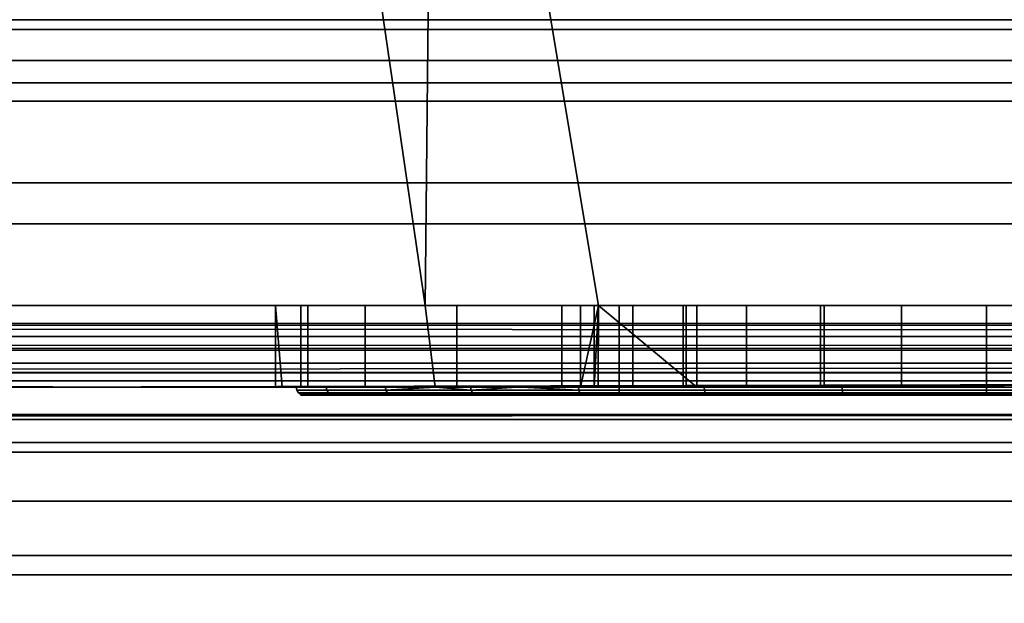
# Model space of a CAD drawing. Header units: millimetres. Extents: x -603 to 3703, y -115 to 249.
# Tile 109 of 256: x -355.84 to -343.78, y -33.65 to -26.5. Entities that reach past the tile are written whole.
import ezdxf

# ---------------------------------------------------------------- set-up
doc = ezdxf.new("R2010")
doc.units = ezdxf.units.MM
doc.layers.add('151', color=7, linetype='Continuous', true_color=0xffffff)

# ---------------------------------------------------------------- blocks, each defined once
blk = doc.blocks.new('UG_SURFACE_004')
at = {"layer": '151', "color": 252, "linetype": 'Continuous', "lineweight": 35}
for points in [[(-356.025, -17, 1167.5), (-406, -17, 1167.5), (-406, -30, 1167.5), (-324, -30, 1167.5)], [(-324, -30, 1002.5), (-406, -30, 1002.5), (-406, -17, 1002.5), (-356.025, -17, 1002.5)], [(-324, -30, 1167.5), (-352.625, -17, 1167.5), (-356.025, -17, 1167.5)], [(-324, -30, 1002.5), (-356.025, -17, 1002.5), (-352.625, -17, 1002.5)], [(-324, -30, 1167.5), (-350.75, -17, 1167.5), (-352.625, -17, 1167.5)], [(-324, -30, 1002.5), (-352.625, -17, 1002.5), (-350.75, -17, 1002.5)], [(-324, -30, 1167.5), (-337.25, -17, 1167.5), (-350.75, -17, 1167.5)], [(-324, -30, 1002.5), (-350.75, -17, 1002.5), (-337.25, -17, 1002.5)], [(-356.025, -30, 1003.5), (-350.875, -30, 1003.5), (-352.625, -18, 1003.5), (-356.025, -18, 1003.5)], [(-350.875, -30, 1166.5), (-356.025, -30, 1166.5), (-356.025, -18, 1166.5), (-352.625, -18, 1166.5)], [(-350.875, -30, 1003.5), (-350.75, -18, 1003.5), (-352.625, -18, 1003.5)], [(-352.625, -18, 1166.5), (-350.75, -18, 1166.5), (-350.875, -30, 1166.5)], [(-350.75, -18, 1003.5), (-350.875, -30, 1003.5), (-348.75, -30, 1003.5)], [(-350.75, -18, 1166.5), (-348.75, -30, 1166.5), (-350.875, -30, 1166.5)], [(-348.75, -30, 1003.5), (-339.25, -30, 1003.5), (-337.25, -18, 1003.5), (-350.75, -18, 1003.5)], [(-350.75, -18, 1166.5), (-337.25, -18, 1166.5), (-339.25, -30, 1166.5), (-348.75, -30, 1166.5)], [(-324, -30, 1167.5), (-406, -30, 1167.5), (-406, -30.383, 1167.424), (-324.032, -30.383, 1167.424)], [(-324.032, -30.383, 1002.576), (-406, -30.383, 1002.576), (-406, -30, 1002.5), (-324, -30, 1002.5)], [(-356.025, -30, 1033.975), (-356.025, -30, 1093.25), (-350.875, -30, 1093.25), (-350.875, -30, 1037.205)], [(-350.875, -30, 1037.205), (-352.311, -30, 1034.737), (-356.025, -30, 1033.975)], [(-356.025, -30, 1033.975), (-352.395, -30, 1033.975), (-352.707, -30, 1031.132)], [(-352.707, -30, 1031.132), (-351.607, -30, 1027.676), (-356.025, -30, 1013.575), (-356.025, -30, 1033.975)], [(-351.607, -30, 1027.676), (-350.875, -30, 1026.851), (-350.875, -30, 1013.575), (-356.025, -30, 1013.575)], [(-352.311, -30, 1034.737), (-352.395, -30, 1033.975), (-356.025, -30, 1033.975)], [(-350.875, -30, 1166.5), (-350.875, -30, 1126.75), (-356.025, -30, 1126.75), (-356.025, -30, 1166.5)], [(-350.875, -30, 1126.75), (-350.875, -30, 1108.1), (-356.025, -30, 1108.1), (-356.025, -30, 1126.75)], [(-350.875, -30, 1108.1), (-350.875, -30, 1099.9), (-356.025, -30, 1099.9), (-356.025, -30, 1108.1)], [(-350.875, -30, 1099.9), (-350.875, -30, 1093.25), (-356.025, -30, 1093.25), (-356.025, -30, 1099.9)], [(-350.875, -30, 1013.575), (-350.875, -30, 1003.5), (-356.025, -30, 1003.5), (-356.025, -30, 1013.575)], [(-352.707, -30, 1031.132), (-352.395, -30, 1033.975), (-352.395, -31, 1033.975), (-352.625, -31, 1031.877)], [(-352.707, -30, 1031.132), (-352.707, -31, 1031.132), (-352.625, -31, 1030.875)], [(-352.625, -31, 1030.875), (-351.607, -31, 1027.676), (-351.607, -30, 1027.676), (-352.707, -30, 1031.132)], [(-352.625, -31, 1031.877), (-352.707, -31, 1031.132), (-352.707, -30, 1031.132)], [(-352.395, -30, 1033.975), (-352.311, -30, 1034.737), (-352.311, -31, 1034.737), (-352.395, -31, 1033.975)], [(-350.75, -31, 1037.42), (-352.311, -31, 1034.737), (-352.311, -30, 1034.737), (-350.875, -30, 1037.205)], [(-350.875, -30, 1026.851), (-351.607, -30, 1027.676), (-351.607, -31, 1027.676), (-350.75, -31, 1026.71)], [(-350.875, -30, 1037.205), (-350.487, -30, 1037.872), (-350.487, -31, 1037.872), (-350.75, -31, 1037.42)], [(-350.75, -31, 1026.71), (-349.2, -31, 1024.963), (-349.2, -30, 1024.963), (-350.875, -30, 1026.851)], [(-350.875, -30, 1166.5), (-348.75, -30, 1166.5), (-348.75, -30, 1151.208), (-348.973, -30, 1150.523)], [(-348.973, -30, 1150.523), (-348.755, -30, 1148.455), (-350.875, -30, 1126.75), (-350.875, -30, 1166.5)], [(-350.875, -30, 1093.25), (-348.75, -30, 1093.25), (-348.75, -30, 1083.208), (-348.973, -30, 1082.523)], [(-348.973, -30, 1082.523), (-348.755, -30, 1080.455), (-350.875, -30, 1037.205), (-350.875, -30, 1093.25)], [(-350.875, -30, 1013.575), (-349.2, -30, 1013.575), (-349.2, -30, 1012.55)], [(-349.2, -30, 1012.55), (-348.804, -30, 1010.56), (-350.875, -30, 1003.5), (-350.875, -30, 1013.575)], [(-348.804, -30, 1010.56), (-348.75, -30, 1010.479), (-348.75, -30, 1003.5), (-350.875, -30, 1003.5)], [(-349.2, -30, 1013.575), (-350.875, -30, 1013.575), (-350.875, -30, 1026.851), (-349.2, -30, 1024.963)], [(-350.487, -30, 1037.872), (-350.875, -30, 1037.205), (-348.755, -30, 1080.455)], [(-348.755, -30, 1148.455), (-348.75, -30, 1148.446), (-348.75, -30, 1126.75), (-350.875, -30, 1126.75)], [(-348.75, -30, 1126.75), (-348.75, -30, 1108.1), (-350.875, -30, 1108.1), (-350.875, -30, 1126.75)], [(-348.75, -30, 1108.1), (-348.75, -30, 1099.9), (-350.875, -30, 1099.9), (-350.875, -30, 1108.1)], [(-348.75, -30, 1099.9), (-348.75, -30, 1093.25), (-350.875, -30, 1093.25), (-350.875, -30, 1099.9)], [(-347.548, -31, 1039.998), (-350.487, -31, 1037.872), (-350.487, -30, 1037.872), (-348.75, -30, 1039.129)], [(-348.755, -30, 1080.455), (-348.75, -30, 1080.446), (-348.75, -30, 1039.129), (-350.487, -30, 1037.872)], [(-349.2, -30, 1012.55), (-349.2, -31, 1012.55), (-348.804, -31, 1010.56), (-348.804, -30, 1010.56)], [(-349.2, -31, 1013.575), (-349.2, -31, 1012.55), (-349.2, -30, 1012.55), (-349.2, -30, 1013.575)], [(-349.2, -30, 1013.575), (-349.2, -30, 1024.963), (-349.2, -31, 1024.963), (-349.2, -31, 1013.575)], [(-348.973, -31, 1150.523), (-348.973, -30, 1150.523), (-348.75, -30, 1151.208)], [(-348.973, -30, 1150.523), (-348.973, -31, 1150.523), (-348.755, -31, 1148.455), (-348.755, -30, 1148.455)], [(-348.75, -30, 1151.208), (-348.33, -30, 1152.5), (-348.33, -31, 1152.5), (-348.973, -31, 1150.523)], [(-348.973, -31, 1082.523), (-348.973, -30, 1082.523), (-348.75, -30, 1083.208)], [(-348.973, -30, 1082.523), (-348.973, -31, 1082.523), (-348.755, -31, 1080.455), (-348.755, -30, 1080.455)], [(-348.75, -30, 1083.208), (-348.33, -30, 1084.5), (-348.33, -31, 1084.5), (-348.973, -31, 1082.523)], [(-348.804, -31, 1010.56), (-347.677, -31, 1008.873), (-347.677, -30, 1008.873), (-348.75, -30, 1010.479)], [(-348.75, -30, 1010.479), (-348.804, -30, 1010.56), (-348.804, -31, 1010.56)], [(-348.755, -31, 1148.455), (-347.716, -31, 1146.654), (-347.716, -30, 1146.654), (-348.75, -30, 1148.446)], [(-348.75, -30, 1148.446), (-348.755, -30, 1148.455), (-348.755, -31, 1148.455)], [(-348.755, -31, 1080.455), (-347.716, -31, 1078.654), (-347.716, -30, 1078.654), (-348.75, -30, 1080.446)], [(-348.75, -30, 1080.446), (-348.755, -30, 1080.455), (-348.755, -31, 1080.455)], [(-348.75, -30, 1039.129), (-347.548, -30, 1039.998), (-347.548, -31, 1039.998)], [(-348.75, -30, 1093.25), (-339.25, -30, 1093.25), (-342.96, -30, 1086.891), (-344, -30, 1087)], [(-344, -30, 1087), (-345.04, -30, 1086.891), (-348.75, -30, 1093.25)], [(-345.04, -30, 1086.891), (-346.939, -30, 1086.045), (-348.75, -30, 1093.25)], [(-346.939, -30, 1086.045), (-348.33, -30, 1084.5), (-348.75, -30, 1093.25)], [(-348.75, -30, 1126.75), (-346.034, -30, 1145.432), (-344, -30, 1145)], [(-344, -30, 1145), (-341.966, -30, 1145.432), (-339.25, -30, 1126.75), (-348.75, -30, 1126.75)], [(-348.75, -30, 1126.75), (-347.716, -30, 1146.654), (-346.034, -30, 1145.432)], [(-348.75, -30, 1126.75), (-348.75, -30, 1148.446), (-347.716, -30, 1146.654)], [(-344, -30, 1155), (-345.04, -30, 1154.891), (-348.75, -30, 1166.5), (-339.25, -30, 1166.5)], [(-345.04, -30, 1154.891), (-346.939, -30, 1154.045), (-348.75, -30, 1166.5)], [(-346.939, -30, 1154.045), (-348.33, -30, 1152.5), (-348.75, -30, 1166.5)], [(-347.548, -30, 1039.998), (-348.75, -30, 1039.129), (-346.034, -30, 1077.432)], [(-348.75, -30, 1039.129), (-347.716, -30, 1078.654), (-346.034, -30, 1077.432)], [(-348.75, -30, 1039.129), (-348.75, -30, 1080.446), (-347.716, -30, 1078.654)], [(-339.25, -30, 1003.5), (-348.75, -30, 1003.5), (-344, -30, 1007.35), (-342.01, -30, 1007.746)], [(-348.75, -30, 1003.5), (-347.677, -30, 1008.873), (-345.99, -30, 1007.746)], [(-348.75, -30, 1003.5), (-348.75, -30, 1010.479), (-347.677, -30, 1008.873)], [(-345.99, -30, 1007.746), (-344, -30, 1007.35), (-348.75, -30, 1003.5)], [(-348.75, -30, 1126.75), (-339.25, -30, 1126.75), (-339.5, -30, 1108.5), (-348.5, -30, 1108.5)], [(-348.75, -30, 1093.25), (-348.75, -30, 1099.9), (-348.5, -30, 1099.9), (-348.5, -30, 1099.5)], [(-348.5, -30, 1099.5), (-339.5, -30, 1099.5), (-339.25, -30, 1093.25), (-348.75, -30, 1093.25)], [(-348.5, -30, 1099.9), (-348.75, -30, 1099.9), (-348.75, -30, 1108.1), (-348.5, -30, 1108.1)], [(-348.5, -30, 1108.5), (-348.5, -30, 1108.1), (-348.75, -30, 1108.1), (-348.75, -30, 1126.75)], [(-348.33, -30, 1152.5), (-348.75, -30, 1151.208), (-348.75, -30, 1166.5)], [(-348.33, -30, 1084.5), (-348.75, -30, 1083.208), (-348.75, -30, 1093.25)], [(-339.5, -30, 1099.5), (-348.5, -30, 1099.5), (-348.5, -31.1, 1099.5), (-339.5, -31.1, 1099.5)], [(-348.5, -31.1, 1108.5), (-348.5, -31.1, 1099.5), (-348.5, -30, 1099.9), (-348.5, -30, 1108.1)], [(-348.5, -31.1, 1099.5), (-348.5, -30, 1099.5), (-348.5, -30, 1099.9)], [(-348.5, -30, 1108.1), (-348.5, -30, 1108.5), (-348.5, -31.1, 1108.5)], [(-348.5, -30, 1108.5), (-339.5, -30, 1108.5), (-339.5, -31.1, 1108.5), (-348.5, -31.1, 1108.5)], [(-346.939, -30, 1154.045), (-346.939, -31, 1154.045), (-348.33, -31, 1152.5), (-348.33, -30, 1152.5)], [(-346.939, -30, 1086.045), (-346.939, -31, 1086.045), (-348.33, -31, 1084.5), (-348.33, -30, 1084.5)], [(-347.716, -30, 1146.654), (-347.716, -31, 1146.654), (-346.034, -31, 1145.432), (-346.034, -30, 1145.432)], [(-347.716, -30, 1078.654), (-347.716, -31, 1078.654), (-346.034, -31, 1077.432), (-346.034, -30, 1077.432)], [(-347.677, -30, 1008.873), (-347.677, -31, 1008.873), (-345.99, -31, 1007.746), (-345.99, -30, 1007.746)], [(-344, -30, 1040.75), (-344, -31, 1040.75), (-347.548, -31, 1039.998), (-347.548, -30, 1039.998)], [(-346.034, -30, 1077.432), (-344, -30, 1077), (-344, -30, 1040.75), (-347.548, -30, 1039.998)], [(-345.04, -30, 1154.891), (-345.04, -31, 1154.891), (-346.939, -31, 1154.045), (-346.939, -30, 1154.045)], [(-345.04, -30, 1086.891), (-345.04, -31, 1086.891), (-346.939, -31, 1086.045), (-346.939, -30, 1086.045)], [(-346.034, -30, 1145.432), (-346.034, -31, 1145.432), (-344, -31, 1145), (-344, -30, 1145)], [(-346.034, -30, 1077.432), (-346.034, -31, 1077.432), (-344, -31, 1077), (-344, -30, 1077)], [(-345.99, -30, 1007.746), (-345.99, -31, 1007.746), (-344, -31, 1007.35), (-344, -30, 1007.35)], [(-344, -31, 1155), (-345.04, -31, 1154.891), (-345.04, -30, 1154.891), (-344, -30, 1155)], [(-344, -31, 1087), (-345.04, -31, 1086.891), (-345.04, -30, 1086.891), (-344, -30, 1087)], [(-344, -30, 1007.35), (-344, -31, 1007.35), (-342.01, -31, 1007.746), (-342.01, -30, 1007.746)], [(-340.452, -30, 1039.998), (-340.452, -31, 1039.998), (-344, -31, 1040.75), (-344, -30, 1040.75)], [(-344, -30, 1155), (-342.96, -30, 1154.891), (-342.96, -31, 1154.891), (-344, -31, 1155)], [(-344, -30, 1145), (-344, -31, 1145), (-341.966, -31, 1145.432), (-341.966, -30, 1145.432)], [(-344, -30, 1087), (-342.96, -30, 1086.891), (-342.96, -31, 1086.891), (-344, -31, 1087)], [(-344, -30, 1077), (-344, -31, 1077), (-341.966, -31, 1077.432), (-341.966, -30, 1077.432)], [(-339.25, -30, 1166.5), (-342.96, -30, 1154.891), (-344, -30, 1155)], [(-340.452, -30, 1039.998), (-344, -30, 1040.75), (-344, -30, 1077), (-341.966, -30, 1077.432)], [(-324.032, -30.383, 1167.424), (-406, -30.383, 1167.424), (-406, -30.707, 1167.207), (-324.121, -30.707, 1167.207)], [(-324.121, -30.707, 1002.793), (-406, -30.707, 1002.793), (-406, -30.383, 1002.576), (-324.032, -30.383, 1002.576)], [(-324.121, -30.707, 1167.207), (-406, -30.707, 1167.207), (-406, -30.924, 1166.883), (-324.256, -30.924, 1166.883)], [(-324.256, -30.924, 1003.117), (-406, -30.924, 1003.117), (-406, -30.707, 1002.793), (-324.121, -30.707, 1002.793)], [(-324.256, -30.924, 1166.883), (-406, -30.924, 1166.883), (-406, -31, 1166.5), (-356.025, -31, 1166.5)], [(-406, -30.924, 1003.117), (-352.625, -31, 1003.5), (-356.025, -31, 1003.5)], [(-406, -30.924, 1003.117), (-324.256, -30.924, 1003.117), (-350.75, -31, 1003.5), (-352.625, -31, 1003.5)], [(-324.256, -30.924, 1166.883), (-356.025, -31, 1166.5), (-352.625, -31, 1166.5)], [(-324.256, -30.924, 1166.883), (-352.625, -31, 1166.5), (-350.75, -31, 1166.5)], [(-350.75, -31, 1166.5), (-337.25, -31, 1166.5), (-324.256, -30.924, 1166.883)], [(-324.256, -30.924, 1003.117), (-337.25, -31, 1003.5), (-350.75, -31, 1003.5)], [(-356.025, -31, 1033.975), (-356.025, -31, 1013.575), (-352.625, -31, 1013.575), (-352.625, -31, 1030.875)], [(-352.625, -31, 1030.875), (-352.707, -31, 1031.132), (-356.025, -31, 1033.975)], [(-352.707, -31, 1031.132), (-352.625, -31, 1031.877), (-352.625, -31, 1033.975), (-356.025, -31, 1033.975)], [(-356.025, -31, 1166.5), (-356.025, -31, 1128.75), (-352.625, -31, 1128.75), (-352.625, -31, 1166.5)], [(-356.025, -31, 1128.75), (-356.025, -31, 1110.1), (-352.625, -31, 1110.1), (-352.625, -31, 1128.75)], [(-356.025, -31, 1110.1), (-356.025, -31, 1097.9), (-352.625, -31, 1097.9), (-352.625, -31, 1110.1)], [(-356.025, -31, 1097.9), (-356.025, -31, 1091.25), (-352.625, -31, 1091.25), (-352.625, -31, 1097.9)], [(-356.025, -31, 1091.25), (-356.025, -31, 1033.975), (-352.625, -31, 1033.975), (-352.625, -31, 1091.25)], [(-356.025, -31, 1013.575), (-356.025, -31, 1003.5), (-352.625, -31, 1003.5), (-352.625, -31, 1013.575)], [(-352.625, -31, 1110.1), (-352.625, -31, 1097.9), (-352.453, -31, 1103.112)], [(-352.453, -31, 1103.112), (-352.084, -31, 1106.627), (-352.625, -31, 1110.1)], [(-352.625, -31, 1097.9), (-351.361, -31, 1099.75), (-352.453, -31, 1103.112)], [(-352.625, -31, 1097.9), (-350.75, -31, 1097.9), (-350.75, -31, 1099.071), (-351.361, -31, 1099.75)], [(-352.625, -31, 1013.575), (-350.75, -31, 1013.575), (-350.75, -31, 1026.71), (-351.607, -31, 1027.676)], [(-352.625, -31, 1091.25), (-352.625, -31, 1033.975), (-352.395, -31, 1033.975), (-352.311, -31, 1034.737)], [(-352.311, -31, 1034.737), (-350.75, -31, 1037.42), (-350.75, -31, 1091.25), (-352.625, -31, 1091.25)], [(-352.395, -31, 1033.975), (-352.625, -31, 1033.975), (-352.625, -31, 1031.877)], [(-351.607, -31, 1027.676), (-352.625, -31, 1030.875), (-352.625, -31, 1013.575)], [(-352.084, -31, 1106.627), (-350.75, -31, 1108.937), (-350.75, -31, 1110.1), (-352.625, -31, 1110.1)], [(-352.625, -31, 1166.5), (-352.625, -31, 1128.75), (-350.75, -31, 1128.75), (-350.75, -31, 1166.5)], [(-352.625, -31, 1128.75), (-352.625, -31, 1110.1), (-350.75, -31, 1110.1), (-350.75, -31, 1128.75)], [(-352.625, -31, 1097.9), (-352.625, -31, 1091.25), (-350.75, -31, 1091.25), (-350.75, -31, 1097.9)], [(-352.625, -31, 1013.575), (-352.625, -31, 1003.5), (-350.75, -31, 1003.5), (-350.75, -31, 1013.575)], [(-351.355, -31.038, 1099.754), (-352.446, -31.038, 1103.112), (-352.453, -31, 1103.112), (-351.361, -31, 1099.75)], [(-352.446, -31.038, 1103.112), (-352.077, -31.038, 1106.624), (-352.084, -31, 1106.627), (-352.453, -31, 1103.112)], [(-351.336, -31.071, 1099.765), (-352.424, -31.071, 1103.115), (-352.446, -31.038, 1103.112), (-351.355, -31.038, 1099.754)], [(-352.424, -31.071, 1103.115), (-352.056, -31.071, 1106.618), (-352.077, -31.038, 1106.624), (-352.446, -31.038, 1103.112)], [(-351.308, -31.092, 1099.781), (-352.392, -31.092, 1103.118), (-352.424, -31.071, 1103.115), (-351.336, -31.071, 1099.765)], [(-352.392, -31.092, 1103.118), (-352.025, -31.092, 1106.608), (-352.056, -31.071, 1106.618), (-352.424, -31.071, 1103.115)], [(-351.275, -31.1, 1099.8), (-352.354, -31.1, 1103.122), (-352.392, -31.092, 1103.118), (-351.308, -31.092, 1099.781)], [(-352.354, -31.1, 1103.122), (-351.989, -31.1, 1106.596), (-352.025, -31.092, 1106.608), (-352.392, -31.092, 1103.118)], [(-348.5, -31.1, 1108.5), (-350.242, -31.1, 1109.621), (-351.989, -31.1, 1106.596), (-352.354, -31.1, 1103.122)], [(-352.354, -31.1, 1103.122), (-351.275, -31.1, 1099.8), (-348.5, -31.1, 1099.5), (-348.5, -31.1, 1108.5)], [(-350.75, -31, 1108.937), (-352.084, -31, 1106.627), (-352.077, -31.038, 1106.624), (-350.311, -31.038, 1109.683)], [(-352.056, -31.071, 1106.618), (-350.295, -31.071, 1109.668), (-350.311, -31.038, 1109.683), (-352.077, -31.038, 1106.624)], [(-352.025, -31.092, 1106.608), (-350.271, -31.092, 1109.646), (-350.295, -31.071, 1109.668), (-352.056, -31.071, 1106.618)], [(-351.989, -31.1, 1106.596), (-350.242, -31.1, 1109.621), (-350.271, -31.092, 1109.646), (-352.025, -31.092, 1106.608)], [(-351.355, -31.038, 1099.754), (-351.361, -31, 1099.75), (-350.75, -31, 1099.071)], [(-350.75, -31, 1099.071), (-349.695, -31, 1097.9), (-348.992, -31.038, 1097.129), (-351.355, -31.038, 1099.754)], [(-348.979, -31.071, 1097.147), (-351.336, -31.071, 1099.765), (-351.355, -31.038, 1099.754), (-348.992, -31.038, 1097.129)], [(-348.96, -31.092, 1097.173), (-351.308, -31.092, 1099.781), (-351.336, -31.071, 1099.765), (-348.979, -31.071, 1097.147)], [(-348.937, -31.1, 1097.204), (-351.275, -31.1, 1099.8), (-351.308, -31.092, 1099.781), (-348.96, -31.092, 1097.173)], [(-351.275, -31.1, 1099.8), (-348.937, -31.1, 1097.204), (-348.5, -31.1, 1099.5)], [(-350.75, -31, 1166.5), (-345.04, -31, 1154.891), (-344, -31, 1155)], [(-344, -31, 1155), (-342.96, -31, 1154.891), (-337.25, -31, 1166.5), (-350.75, -31, 1166.5)], [(-350.75, -31, 1166.5), (-346.939, -31, 1154.045), (-345.04, -31, 1154.891)], [(-350.75, -31, 1166.5), (-348.33, -31, 1152.5), (-346.939, -31, 1154.045)], [(-350.75, -31, 1166.5), (-350.75, -31, 1128.75), (-348.755, -31, 1148.455), (-348.973, -31, 1150.523)], [(-348.973, -31, 1150.523), (-348.33, -31, 1152.5), (-350.75, -31, 1166.5)], [(-350.75, -31, 1128.75), (-347.716, -31, 1146.654), (-348.755, -31, 1148.455)], [(-350.75, -31, 1128.75), (-337.25, -31, 1128.75), (-344, -31, 1145), (-346.034, -31, 1145.432)], [(-346.034, -31, 1145.432), (-347.716, -31, 1146.654), (-350.75, -31, 1128.75)], [(-350.75, -31, 1091.25), (-345.767, -31, 1095.686), (-348.996, -31, 1097.123)], [(-350.75, -31, 1091.25), (-337.25, -31, 1091.25), (-342.233, -31, 1095.686), (-345.767, -31, 1095.686)], [(-350.75, -31, 1110.1), (-350.75, -31, 1108.937), (-350.317, -31, 1109.688)], [(-337.25, -31, 1128.75), (-350.75, -31, 1128.75), (-344, -31, 1112.5), (-340.543, -31, 1111.765)], [(-350.75, -31, 1128.75), (-350.75, -31, 1110.1), (-349.749, -31, 1110.1), (-347.457, -31, 1111.765)], [(-347.457, -31, 1111.765), (-344, -31, 1112.5), (-350.75, -31, 1128.75)], [(-350.75, -31, 1091.25), (-345.04, -31, 1086.891), (-344, -31, 1087)], [(-344, -31, 1087), (-342.96, -31, 1086.891), (-337.25, -31, 1091.25), (-350.75, -31, 1091.25)], [(-350.75, -31, 1091.25), (-346.939, -31, 1086.045), (-345.04, -31, 1086.891)], [(-350.75, -31, 1091.25), (-348.33, -31, 1084.5), (-346.939, -31, 1086.045)], [(-350.75, -31, 1091.25), (-350.75, -31, 1037.42), (-348.755, -31, 1080.455), (-348.973, -31, 1082.523)], [(-348.973, -31, 1082.523), (-348.33, -31, 1084.5), (-350.75, -31, 1091.25)], [(-346.034, -31, 1077.432), (-350.75, -31, 1037.42), (-350.487, -31, 1037.872)], [(-350.75, -31, 1037.42), (-347.716, -31, 1078.654), (-348.755, -31, 1080.455)], [(-346.034, -31, 1077.432), (-347.716, -31, 1078.654), (-350.75, -31, 1037.42)], [(-350.75, -31, 1013.575), (-350.75, -31, 1003.5), (-348.804, -31, 1010.56), (-349.2, -31, 1012.55)], [(-350.75, -31, 1003.5), (-347.677, -31, 1008.873), (-348.804, -31, 1010.56)], [(-350.75, -31, 1003.5), (-337.25, -31, 1003.5), (-344, -31, 1007.35), (-345.99, -31, 1007.746)], [(-345.99, -31, 1007.746), (-347.677, -31, 1008.873), (-350.75, -31, 1003.5)], [(-349.2, -31, 1024.963), (-350.75, -31, 1026.71), (-350.75, -31, 1013.575), (-349.2, -31, 1013.575)], [(-349.2, -31, 1012.55), (-349.2, -31, 1013.575), (-350.75, -31, 1013.575)], [(-350.317, -31, 1109.688), (-349.749, -31, 1110.1), (-350.75, -31, 1110.1)], [(-350.75, -31, 1099.071), (-350.75, -31, 1097.9), (-349.695, -31, 1097.9)], [(-348.996, -31, 1097.123), (-349.695, -31, 1097.9), (-350.75, -31, 1097.9), (-350.75, -31, 1091.25)], [(-350.311, -31.038, 1109.683), (-350.317, -31, 1109.688), (-350.75, -31, 1108.937)], [(-350.487, -31, 1037.872), (-347.548, -31, 1039.998), (-346.034, -31, 1077.432)], [(-349.749, -31, 1110.1), (-350.317, -31, 1109.688), (-350.311, -31.038, 1109.683)], [(-350.311, -31.038, 1109.683), (-347.454, -31.038, 1111.758), (-347.457, -31, 1111.765), (-349.749, -31, 1110.1)], [(-350.295, -31.071, 1109.668), (-347.445, -31.071, 1111.738), (-347.454, -31.038, 1111.758), (-350.311, -31.038, 1109.683)], [(-350.271, -31.092, 1109.646), (-347.432, -31.092, 1111.709), (-347.445, -31.071, 1111.738), (-350.295, -31.071, 1109.668)], [(-350.242, -31.1, 1109.621), (-347.417, -31.1, 1111.674), (-347.432, -31.092, 1111.709), (-350.271, -31.092, 1109.646)], [(-347.417, -31.1, 1111.674), (-350.242, -31.1, 1109.621), (-348.5, -31.1, 1108.5)], [(-349.695, -31, 1097.9), (-348.996, -31, 1097.123), (-348.992, -31.038, 1097.129)], [(-345.766, -31.038, 1095.693), (-348.992, -31.038, 1097.129), (-348.996, -31, 1097.123), (-345.767, -31, 1095.686)], [(-345.761, -31.071, 1095.714), (-348.979, -31.071, 1097.147), (-348.992, -31.038, 1097.129), (-345.766, -31.038, 1095.693)], [(-345.754, -31.092, 1095.746), (-348.96, -31.092, 1097.173), (-348.979, -31.071, 1097.147), (-345.761, -31.071, 1095.714)], [(-345.746, -31.1, 1095.784), (-348.937, -31.1, 1097.204), (-348.96, -31.092, 1097.173), (-345.754, -31.092, 1095.746)], [(-339.5, -31.1, 1099.5), (-348.5, -31.1, 1099.5), (-348.937, -31.1, 1097.204), (-345.746, -31.1, 1095.784)], [(-348.5, -31.1, 1108.5), (-339.5, -31.1, 1108.5), (-344, -31.1, 1112.4), (-347.417, -31.1, 1111.674)], [(-347.548, -31, 1039.998), (-344, -31, 1040.75), (-344, -31, 1077), (-346.034, -31, 1077.432)], [(-347.454, -31.038, 1111.758), (-344, -31.038, 1112.492), (-344, -31, 1112.5), (-347.457, -31, 1111.765)], [(-347.445, -31.071, 1111.738), (-344, -31.071, 1112.471), (-344, -31.038, 1112.492), (-347.454, -31.038, 1111.758)], [(-347.432, -31.092, 1111.709), (-344, -31.092, 1112.438), (-344, -31.071, 1112.471), (-347.445, -31.071, 1111.738)], [(-347.417, -31.1, 1111.674), (-344, -31.1, 1112.4), (-344, -31.092, 1112.438), (-347.432, -31.092, 1111.709)], [(-342.234, -31.038, 1095.693), (-345.766, -31.038, 1095.693), (-345.767, -31, 1095.686), (-342.233, -31, 1095.686)], [(-342.239, -31.071, 1095.714), (-345.761, -31.071, 1095.714), (-345.766, -31.038, 1095.693), (-342.234, -31.038, 1095.693)], [(-342.246, -31.092, 1095.746), (-345.754, -31.092, 1095.746), (-345.761, -31.071, 1095.714), (-342.239, -31.071, 1095.714)], [(-342.254, -31.1, 1095.784), (-345.746, -31.1, 1095.784), (-345.754, -31.092, 1095.746), (-342.246, -31.092, 1095.746)], [(-345.746, -31.1, 1095.784), (-342.254, -31.1, 1095.784), (-339.063, -31.1, 1097.204), (-339.5, -31.1, 1099.5)], [(-341.966, -31, 1077.432), (-344, -31, 1077), (-344, -31, 1040.75), (-340.452, -31, 1039.998)], [(-342.01, -31, 1007.746), (-344, -31, 1007.35), (-337.25, -31, 1003.5)], [(-341.966, -31, 1145.432), (-344, -31, 1145), (-337.25, -31, 1128.75)], [(-344, -31.038, 1112.492), (-340.546, -31.038, 1111.758), (-340.543, -31, 1111.765), (-344, -31, 1112.5)], [(-344, -31.071, 1112.471), (-340.555, -31.071, 1111.738), (-340.546, -31.038, 1111.758), (-344, -31.038, 1112.492)], [(-344, -31.092, 1112.438), (-340.568, -31.092, 1111.709), (-340.555, -31.071, 1111.738), (-344, -31.071, 1112.471)], [(-344, -31.1, 1112.4), (-340.583, -31.1, 1111.674), (-340.568, -31.092, 1111.709), (-344, -31.092, 1112.438)], [(-339.5, -31.1, 1108.5), (-337.758, -31.1, 1109.621), (-340.583, -31.1, 1111.674), (-344, -31.1, 1112.4)]]:
    blk.add_3dface(points, dxfattribs=at)
blk = doc.blocks.new('UG_SURFACE_009')
at = {"layer": '151', "color": 250, "linetype": 'Continuous', "lineweight": 35}
for points in [[(-408.5, -25.648, 0.728), (408.5, -25.648, 0.728), (408.5, -26.621, 1.379), (-408.5, -26.621, 1.379)], [(-408.5, -27.5, 23.5), (408.5, -27.5, 23.5), (408.5, -26.5, 23.5), (-408.5, -26.5, 23.5)], [(-408.5, -26.621, 1.379), (408.5, -26.621, 1.379), (408.5, -27.272, 2.352), (-408.5, -27.272, 2.352)], [(-408.5, -27.272, 2.352), (408.5, -27.272, 2.352), (408.5, -27.5, 3.5), (-408.5, -27.5, 3.5)], [(-408.5, -27.5, 3.5), (408.5, -27.5, 3.5), (408.5, -27.5, 23.5), (-408.5, -27.5, 23.5)]]:
    blk.add_3dface(points, dxfattribs=at)
blk = doc.blocks.new('UG_SURFACE_010')
at = {"layer": '151', "color": 252, "linetype": 'Continuous', "lineweight": 35}
for points in [[(-408.5, -24.228, 24), (408.5, -24.228, 24), (408.5, -27.5, 24), (-408.5, -27.5, 24)], [(-408.5, -28.5, 30.5), (408.5, -28.5, 30.5), (408.5, -24.25, 30.5), (-408.5, -24.25, 30.5)], [(-408.5, -27, 28), (408.5, -27, 28), (408.5, -27.5, 29.5), (-408.5, -27.5, 29.5)], [(-408.5, -27.5, 26.5), (408.5, -27.5, 26.5), (408.5, -27, 28), (-408.5, -27, 28)], [(-408.5, -27.5, 0.5), (408.5, -27.5, 0.5), (408.5, -28.5, 0.5), (-408.5, -28.5, 0.5)], [(-408.5, -27.5, 24), (408.5, -27.5, 24), (408.5, -27.5, 0.5), (-408.5, -27.5, 0.5)], [(-408.5, -27.5, 29.5), (408.5, -27.5, 29.5), (408.5, -28.5, 29.5), (-408.5, -28.5, 29.5)], [(-408.5, -28.5, 26.5), (408.5, -28.5, 26.5), (408.5, -27.5, 26.5), (-408.5, -27.5, 26.5)], [(-408.5, -28.5, 0.5), (408.5, -28.5, 0.5), (408.5, -28.5, 26.5), (-408.5, -28.5, 26.5)], [(-408.5, -28.5, 29.5), (408.5, -28.5, 29.5), (408.5, -28.5, 30.5), (-408.5, -28.5, 30.5)]]:
    blk.add_3dface(points, dxfattribs=at)
blk = doc.blocks.new('UG_SURFACE_012')
at = {"layer": '151', "color": 43, "linetype": 'Continuous', "lineweight": 35}
for points in [[(-409, -34, 2017), (409, -34, 2017), (409, 0, 2017), (-409, 0, 2017)], [(-409, -29, 30.5), (-409, -13, 30.5), (409, -13, 30.5), (409, -29, 30.5)], [(-409, -34), (-409, -29), (409, -29), (409, -34)], [(-409, -29), (-409, -29, 30.5), (409, -29, 30.5), (409, -29)]]:
    blk.add_3dface(points, dxfattribs=at)
blk = doc.blocks.new('UG_SURFACE_074')
at = {"layer": '151', "color": 252, "linetype": 'Continuous', "lineweight": 35}
for points in [[(-414.5, -30.22, 2021.75), (414.5, -30.22, 2021.75), (414.5, 62.62, 2021.75), (-414.5, 62.62, 2021.75)], [(-413, -30.22, 2020.25), (-413, 62.62, 2020.25), (413, 62.62, 2020.25), (413, -30.22, 2020.25)], [(-468, -13.3, 2075.25), (-468, -30.22, 2075.25), (468, -30.22, 2075.25), (468, -13.3, 2075.25)], [(-466.5, -13.3, 2073.75), (466.5, -13.3, 2073.75), (466.5, -30.22, 2073.75), (-466.5, -30.22, 2073.75)], [(467.941, -30.821, 2075.191), (-468, -30.22, 2075.25), (-467.941, -30.821, 2075.191)], [(467.941, -30.821, 2075.191), (468, -30.22, 2075.25), (-468, -30.22, 2075.25)], [(-466.47, -30.528, 2073.72), (-466.5, -30.22, 2073.75), (466.5, -30.22, 2073.75)], [(-466.47, -30.528, 2073.72), (466.5, -30.22, 2073.75), (466.47, -30.528, 2073.72)], [(414.53, -30.528, 2021.78), (-414.5, -30.22, 2021.75), (-414.53, -30.528, 2021.78)], [(414.53, -30.528, 2021.78), (414.5, -30.22, 2021.75), (-414.5, -30.22, 2021.75)], [(-413.059, -30.821, 2020.309), (413, -30.22, 2020.25), (413.059, -30.821, 2020.309)], [(-413.059, -30.821, 2020.309), (-413, -30.22, 2020.25), (413, -30.22, 2020.25)], [(466.47, -30.528, 2073.72), (466.38, -30.825, 2073.63), (-466.38, -30.825, 2073.63), (-466.47, -30.528, 2073.72)], [(-414.53, -30.528, 2021.78), (-414.62, -30.825, 2021.87), (414.62, -30.825, 2021.87)], [(-414.53, -30.528, 2021.78), (414.62, -30.825, 2021.87), (414.53, -30.528, 2021.78)], [(-467.941, -30.821, 2075.191), (-467.766, -31.399, 2075.016), (467.766, -31.399, 2075.016), (467.941, -30.821, 2075.191)], [(466.037, -31.337, 2073.287), (-466.037, -31.337, 2073.287), (-466.38, -30.825, 2073.63), (466.38, -30.825, 2073.63)], [(414.62, -30.825, 2021.87), (-414.62, -30.825, 2021.87), (-414.963, -31.337, 2022.213), (414.963, -31.337, 2022.213)], [(413.059, -30.821, 2020.309), (-413.234, -31.399, 2020.484), (-413.059, -30.821, 2020.309)], [(413.059, -30.821, 2020.309), (413.234, -31.399, 2020.484), (-413.234, -31.399, 2020.484)], [(465.525, -31.68, 2072.775), (-465.525, -31.68, 2072.775), (-466.037, -31.337, 2073.287), (466.037, -31.337, 2073.287)], [(414.963, -31.337, 2022.213), (-414.963, -31.337, 2022.213), (-415.475, -31.68, 2022.725), (415.475, -31.68, 2022.725)], [(467.766, -31.399, 2075.016), (-467.766, -31.399, 2075.016), (-467.098, -32.398, 2074.348), (467.098, -32.398, 2074.348)], [(413.902, -32.398, 2021.152), (-413.902, -32.398, 2021.152), (-413.234, -31.399, 2020.484), (413.234, -31.399, 2020.484)], [(464.92, -31.8, 2072.17), (-464.92, -31.8, 2072.17), (-465.525, -31.68, 2072.775), (465.525, -31.68, 2072.775)], [(415.475, -31.68, 2022.725), (-415.475, -31.68, 2022.725), (-416.08, -31.8, 2023.33), (416.08, -31.8, 2023.33)], [(-464.92, -31.8, 2072.17), (464.92, -31.8, 2072.17), (416.08, -31.8, 2023.33), (-416.08, -31.8, 2023.33)], [(467.098, -32.398, 2074.348), (-467.098, -32.398, 2074.348), (-466.099, -33.066, 2073.349), (466.099, -33.066, 2073.349)], [(414.901, -33.066, 2022.151), (-414.901, -33.066, 2022.151), (-413.902, -32.398, 2021.152), (413.902, -32.398, 2021.152)], [(466.099, -33.066, 2073.349), (-466.099, -33.066, 2073.349), (-464.92, -33.3, 2072.17), (464.92, -33.3, 2072.17)], [(416.08, -33.3, 2023.33), (-416.08, -33.3, 2023.33), (-414.901, -33.066, 2022.151), (414.901, -33.066, 2022.151)], [(-464.92, -33.3, 2072.17), (-416.08, -33.3, 2023.33), (416.08, -33.3, 2023.33), (464.92, -33.3, 2072.17)]]:
    blk.add_3dface(points, dxfattribs=at)

msp = doc.modelspace()

# ---------------------------------------------------------------- linework, layer by layer
at = {"layer": '151', "color": 252, "linetype": 'Continuous', "lineweight": -3, "true_color": 0x939598}
for p, q in [((408.5, -26.5, 23.5), (-408.5, -26.5, 23.5)), ((408.5, -26.5, 3.5), (-408.5, -26.5, 3.5)), ((402.5, -26.5, 23.5), (-408.5, -26.5, 23.5)), ((408.5, -26.5, 5.5), (-408.5, -26.5, 5.5)), ((402.5, -26.5, 8), (-408.5, -26.5, 8)), ((408.5, -26.5, 6.5), (-408.5, -26.5, 6.5)), ((408.5, -26.5, 23.5), (-408.5, -26.5, 23.5)), ((408.5, -27, 28), (-408.5, -27, 28)), ((408.5, -27.5, 26.5), (-408.5, -27.5, 26.5)), ((408.5, -27.5, 23.5), (-408.5, -27.5, 23.5)), ((408.5, -27.5, 0.5), (-408.5, -27.5, 0.5)), ((408.5, -27.5, 24), (-408.5, -27.5, 24)), ((408.5, -27.5, 29.5), (-408.5, -27.5, 29.5)), ((408.5, -27.5, 3.5), (-408.5, -27.5, 3.5)), ((408.5, -28.5, 0.5), (-408.5, -28.5, 0.5)), ((408.5, -28.5, 30.5), (-408.5, -28.5, 30.5)), ((408.5, -28.5, 26.5), (-408.5, -28.5, 26.5)), ((408.5, -28.5, 29.5), (-408.5, -28.5, 29.5)), ((409, -29), (-409, -29)), ((-409, -29, 30.5), (409, -29, 30.5)), ((-406, -30, 1166.5), (-324.414, -30, 1166.5)), ((-406, -30, 1003.5), (-324.414, -30, 1003.5)), ((-324, -30, 1002.5), (-406, -30, 1002.5)), ((-406, -30, 1167.5), (-324, -30, 1167.5)), ((-349.2, -30, 1024.963), (-349.2, -31, 1024.963)), ((-349.2, -30, 1012.55), (-349.2, -31, 1012.55)), ((-349.2, -30, 1012.55), (-349.2, -30, 1024.963)), ((-339.5, -30, 1099.5), (-348.5, -30, 1099.5)), ((-348.5, -30, 1108.5), (-339.5, -30, 1108.5)), ((-348.5, -31.1, 1108.5), (-348.5, -30, 1108.5)), ((-348.5, -30, 1099.5), (-348.5, -30, 1108.5)), ((-348.5, -31.1, 1099.5), (-348.5, -30, 1099.5)), ((468, -30.22, 2075.25), (-468, -30.22, 2075.25)), ((466.5, -30.22, 2073.75), (-466.5, -30.22, 2073.75)), ((414.5, -30.22, 2021.75), (-414.5, -30.22, 2021.75)), ((413, -30.22, 2020.25), (-413, -30.22, 2020.25)), ((-406, -31, 1003.5), (-324.414, -31, 1003.5)), ((-324.414, -31, 1166.5), (-406, -31, 1166.5)), ((-349.2, -31, 1012.55), (-349.2, -31, 1024.963)), ((-348.5, -31.1, 1099.5), (-348.5, -31.1, 1108.5)), ((-339.5, -31.1, 1099.5), (-348.5, -31.1, 1099.5)), ((-348.5, -31.1, 1108.5), (-339.5, -31.1, 1108.5)), ((464.92, -31.8, 2072.17), (-464.92, -31.8, 2072.17)), ((416.08, -31.8, 2023.33), (-416.08, -31.8, 2023.33)), ((464.92, -33.3, 2072.17), (-464.92, -33.3, 2072.17)), ((416.08, -33.3, 2023.33), (-416.08, -33.3, 2023.33))]:
    msp.add_line(p, q, dxfattribs=at)
at = {"layer": '151', "color": 252, "linetype": 'Continuous', "lineweight": -3, "true_color": 0x939598, "extrusion": (0, 1, 0)}
for centre, radius in [((344, 1150, -30), 5), ((344, 1082, -30), 5), ((344, 1104, -31), 8.5), ((344, 1082, -31), 5), ((344, 1150, -31), 5)]:
    msp.add_circle(centre, radius, dxfattribs=at)
at = {"layer": '151', "color": 252, "linetype": 'Continuous', "lineweight": -3, "true_color": 0x939598, "extrusion": (0, -1, 0)}
msp.add_circle((-344, 1104, 31.1), 8.4, dxfattribs=at)
at = {"layer": '151', "color": 252, "linetype": 'Continuous', "lineweight": -3, "true_color": 0x939598, "extrusion": (0, 1, 0)}
for centre, radius, start, end in [((344, 1032, -30), 8.75, 306.4617, 233.5383), ((344, 1012.55, -30), 5.2, 180, 0), ((344, 1032, -31), 8.75, 306.4617, 233.5383), ((344, 1012.55, -31), 5.2, 180, 0)]:
    msp.add_arc(centre, radius, start, end, dxfattribs=at)

# ---------------------------------------------------------------- block references
at = {"layer": '151', "color": 252, "linetype": 'Continuous', "lineweight": -3, "true_color": 0x939598}
for name in ['UG_SURFACE_074', 'UG_SURFACE_012', 'UG_SURFACE_004', 'UG_SURFACE_010', 'UG_SURFACE_009']:
    msp.add_blockref(name, (0, 0), dxfattribs=at)

doc.saveas('drawing.dxf')
